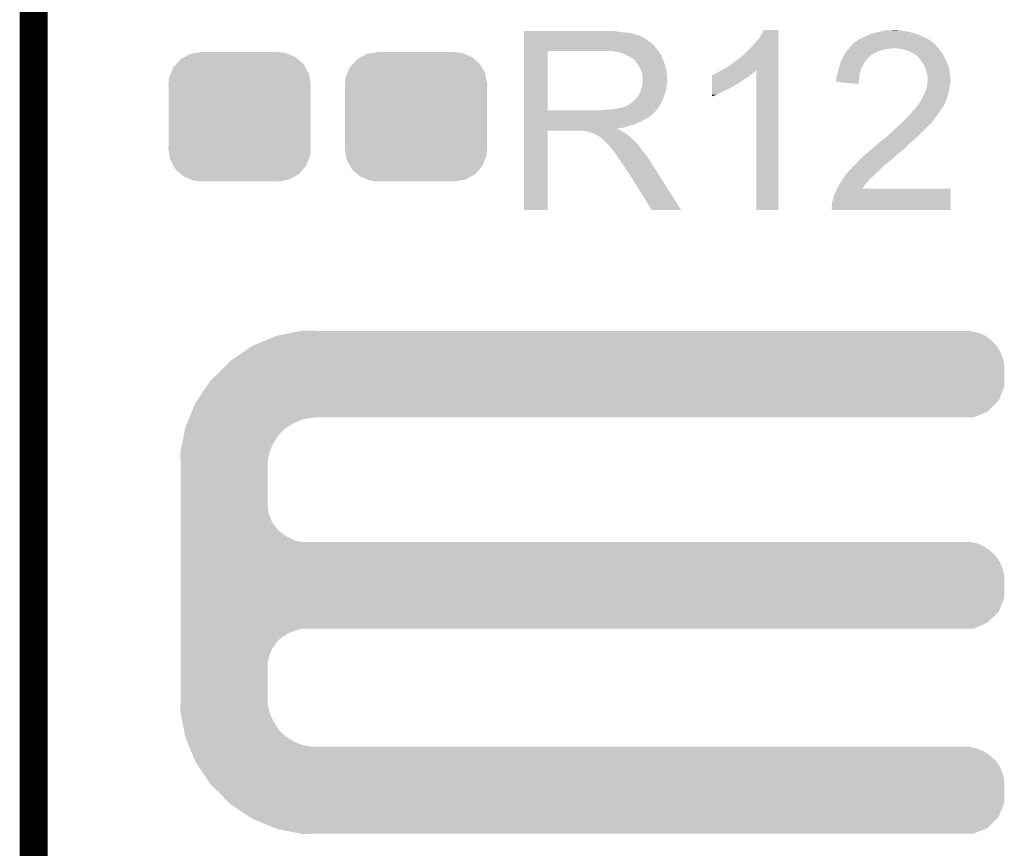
# Model space of a CAD drawing. Extents: x -1.3 to 24.2, y -3.9 to 53.4.
# Tile 17 of 51: x -1.3 to 4, y 20 to 24.5. Entities that reach past the tile are written whole.
import ezdxf

# ---------------------------------------------------------------- set-up
doc = ezdxf.new("R2010")
doc.units = 0
doc.layers.get('0').update_dxf_attribs({"linetype": 'CONTINUOUS'})
for name, color, linetype in [('SKOLL-I_CLICK_V101_GKO', 9, 'CONTINUOUS'), ('SKOLL-I_CLICK_V101_GTO', 11, 'CONTINUOUS'), ('SKOLL-I_CLICK_V101_GTS', 8, 'CONTINUOUS')]:
    doc.layers.add(name, color=color, linetype=linetype)

# ---------------------------------------------------------------- blocks, each defined once
blk = doc.blocks.new('CUSTOM_56')
for points in [[(-0.320744, 0.31339), (-0.298526, 0.325596), (0.317222, 0.31339), (0.30335, 0.325596)], [(-0.298526, 0.325596), (-0.268438, 0.342124), (0.30335, 0.325596), (0.2622, 0.342124)], [(-0.268438, 0.342124), (-0.233628, 0.347838), (0.2622, 0.342124), (0.247972, 0.347838)], [(-0.233628, 0.347838), (-0.20955, 0.35179), (0.247972, 0.347838), (0.20955, 0.35179)], [(-0.37475, 0.234078), (-0.360486, 0.26887), (0.377262, 0.234078), (0.357822, 0.26887)], [(-0.360486, 0.26887), (-0.34504, 0.286174), (0.357822, 0.26887), (0.348152, 0.286174)], [(-0.34504, 0.286174), (-0.320744, 0.31339), (0.348152, 0.286174), (0.317222, 0.31339)], [(-0.383124, 0.213652), (-0.37475, 0.234078), (0.380766, 0.213652), (0.377262, 0.234078)], [(-0.38735, 0.17526), (-0.383124, 0.213652), (0.38735, 0.17526), (0.380766, 0.213652)], [(-0.38608, 0.154124), (-0.38735, 0.17526), (0.38608, 0.154124), (0.38735, 0.17526)], [(-0.38608, -0.154124), (-0.38608, 0.154124), (0.38608, -0.154124), (0.38608, 0.154124)], [(-0.38735, -0.17526), (-0.38608, -0.154124), (0.38735, -0.17526), (0.38608, -0.154124)], [(-0.380764, -0.213652), (-0.38735, -0.17526), (0.383124, -0.213652), (0.38735, -0.17526)], [(-0.377262, -0.234078), (-0.380764, -0.213652), (0.374748, -0.234078), (0.383124, -0.213652)], [(-0.35782, -0.26887), (-0.377262, -0.234078), (0.360486, -0.26887), (0.374748, -0.234078)], [(-0.348152, -0.286174), (-0.35782, -0.26887), (0.345038, -0.286174), (0.360486, -0.26887)], [(-0.31722, -0.31339), (-0.348152, -0.286174), (0.320744, -0.31339), (0.345038, -0.286174)], [(-0.30335, -0.325596), (-0.31722, -0.31339), (0.298524, -0.325596), (0.320744, -0.31339)], [(-0.262198, -0.342124), (-0.30335, -0.325596), (0.268438, -0.342124), (0.298524, -0.325596)], [(-0.247972, -0.347838), (-0.262198, -0.342124), (0.233626, -0.347838), (0.268438, -0.342124)], [(-0.20955, -0.35179), (-0.247972, -0.347838), (0.20955, -0.35179), (0.233626, -0.347838)]]:
    blk.add_solid(points)

msp = doc.modelspace()

# ---------------------------------------------------------------- linework, layer by layer
at = {"layer": 'SKOLL-I_CLICK_V101_GKO', "const_width": 0.1524}
msp.add_lwpolyline([(-1.27, -3.81), (-1.27, 51.054)], dxfattribs=at)
at = {"layer": 'SKOLL-I_CLICK_V101_GTO'}
for points in [[(1.39702, 24.46782), (1.397022, 24.47036), (1.90246, 24.46782), (1.87452, 24.47036)], [(1.39702, 24.46274), (1.39702, 24.46782), (1.932938, 24.46274), (1.90246, 24.46782)], [(1.39702, 24.4602), (1.39702, 24.46274), (1.9685, 24.4602), (1.932938, 24.46274)], [(1.39702, 24.45258), (1.39702, 24.4602), (1.998978, 24.45258), (1.9685, 24.4602)], [(1.39702, 24.4475), (1.39702, 24.45258), (2.014222, 24.4475), (1.998978, 24.45258)], [(1.39702, 24.44496), (1.39702, 24.4475), (2.026922, 24.44496), (2.014222, 24.4475)], [(1.39702, 24.444938), (1.39702, 24.44496), (2.02946, 24.444938), (2.026922, 24.44496)], [(1.39702, 24.442414), (1.39702, 24.444938), (2.029474, 24.442414), (2.02946, 24.444938)], [(1.39702, 24.43734), (1.39702, 24.442414), (2.03962, 24.43734), (2.029474, 24.442414)], [(1.39702, 24.432258), (1.39702, 24.43734), (2.052322, 24.432258), (2.03962, 24.43734)], [(1.39702, 24.4221), (1.39702, 24.432258), (2.06756, 24.4221), (2.052322, 24.432258)], [(2.67462, 24.42718), (2.68986, 24.450042), (2.781298, 24.42718), (2.781298, 24.450042)], [(2.68986, 24.450042), (2.702562, 24.475418), (2.781298, 24.450042), (2.7813, 24.475418)], [(2.702562, 24.475418), (2.702574, 24.47544), (2.7813, 24.475418), (2.702574, 24.47544)], [(3.22326, 24.424642), (3.233422, 24.43226), (3.597274, 24.424642), (3.583942, 24.43226)], [(3.233422, 24.43226), (3.24866, 24.43734), (3.583942, 24.43226), (3.572088, 24.43734)], [(3.24866, 24.43734), (3.253738, 24.43988), (3.572088, 24.43734), (3.56616, 24.43988)], [(3.253738, 24.43988), (3.279142, 24.452582), (3.56616, 24.43988), (3.534408, 24.452582)], [(3.279142, 24.452582), (3.289296, 24.45512), (3.534408, 24.452582), (3.528062, 24.45512)], [(3.289296, 24.45512), (3.29946, 24.45766), (3.528062, 24.45512), (3.519172, 24.45766)], [(3.29946, 24.45766), (3.317238, 24.46274), (3.519172, 24.45766), (3.501392, 24.46274)], [(3.317238, 24.46274), (3.328668, 24.46528), (3.501392, 24.46274), (3.492502, 24.46528)], [(3.328668, 24.46528), (3.362962, 24.4729), (3.492502, 24.46528), (3.446782, 24.4729)], [(3.38582, 24.4729), (3.411218, 24.47544), (3.436622, 24.4729), (3.426462, 24.47544)], [(1.397018, 24.37384), (1.39702, 24.394158), (2.11836, 24.37384), (2.103122, 24.394158)], [(1.397018, 24.36114), (1.397018, 24.37384), (2.128238, 24.36114), (2.11836, 24.37384)], [(1.39702, 24.4094), (1.39702, 24.4221), (2.0828, 24.4094), (2.06756, 24.4221)], [(1.39702, 24.394158), (1.39702, 24.4094), (2.103122, 24.394158), (2.0828, 24.4094)], [(2.595878, 24.343358), (2.63906, 24.38654), (2.781296, 24.343358), (2.781298, 24.38654)], [(2.63906, 24.38654), (2.67462, 24.42718), (2.781298, 24.38654), (2.781298, 24.42718)], [(3.15595, 24.363678), (3.16442, 24.37384), (3.337558, 24.363678), (3.378198, 24.37384)], [(3.16442, 24.37384), (3.166536, 24.376378), (3.393436, 24.37384), (3.401058, 24.376378)], [(3.166536, 24.37638), (3.175004, 24.386538), (3.65252, 24.37638), (3.642362, 24.386538)], [(3.166536, 24.376378), (3.166536, 24.37638), (3.401058, 24.376378), (3.408682, 24.37638)], [(3.175004, 24.386538), (3.18135, 24.394152), (3.642362, 24.386538), (3.637284, 24.394152)], [(3.18135, 24.394152), (3.181356, 24.39416), (3.637284, 24.394152), (3.634762, 24.39416)], [(3.181356, 24.39416), (3.183466, 24.396692), (3.634762, 24.39416), (3.63474, 24.396692)], [(3.183466, 24.396692), (3.187708, 24.40178), (3.63474, 24.396692), (3.62864, 24.40178)], [(3.187708, 24.40178), (3.190246, 24.401786), (3.62864, 24.40178), (3.628632, 24.401786)], [(3.190246, 24.401786), (3.197864, 24.4094), (3.628632, 24.401786), (3.6195, 24.4094)], [(3.197864, 24.4094), (3.205482, 24.411944), (3.6195, 24.4094), (3.61594, 24.411944)], [(3.205482, 24.411944), (3.213104, 24.419562), (3.61594, 24.411944), (3.605276, 24.419562)], [(3.213104, 24.419562), (3.218178, 24.4221), (3.605276, 24.419562), (3.601722, 24.4221)], [(3.218178, 24.4221), (3.22326, 24.424642), (3.601722, 24.4221), (3.597274, 24.424642)], [(3.43916, 24.37384), (3.408682, 24.37638), (3.65506, 24.37384), (3.65252, 24.37638)], [(3.43918, 24.373836), (3.43916, 24.37384), (3.655062, 24.373836), (3.65506, 24.37384)], [(3.464558, 24.36876), (3.43918, 24.373836), (3.657602, 24.36876), (3.655062, 24.373836)], [(1.397012, 24.038582), (1.397018, 24.36112), (1.52654, 24.038582), (1.526542, 24.36112)], [(1.397018, 24.36112), (1.397018, 24.36114), (1.526542, 24.36112), (1.83388, 24.36114)], [(1.905002, 24.35606), (1.871982, 24.36114), (2.132188, 24.35606), (2.128238, 24.36114)], [(1.923642, 24.350976), (1.905002, 24.35606), (2.13614, 24.350976), (2.132188, 24.35606)], [(1.93294, 24.34844), (1.923642, 24.350976), (2.136144, 24.34844), (2.13614, 24.350976)], [(1.932952, 24.348434), (1.93294, 24.34844), (2.136144, 24.348434), (2.136144, 24.34844)], [(1.95326, 24.33828), (1.932952, 24.348434), (2.14376, 24.33828), (2.136144, 24.348434)], [(1.97104, 24.33066), (1.95326, 24.33828), (2.146808, 24.33066), (2.14376, 24.33828)], [(1.97951, 24.32558), (1.97104, 24.33066), (2.14884, 24.32558), (2.146808, 24.33066)], [(1.98374, 24.323042), (1.97951, 24.32558), (2.149928, 24.323042), (2.14884, 24.32558)], [(1.991364, 24.31796), (1.98374, 24.323042), (2.152106, 24.31796), (2.149928, 24.323042)], [(2.53746, 24.29764), (2.56794, 24.3205), (2.781296, 24.29764), (2.781296, 24.3205)], [(2.56794, 24.3205), (2.595878, 24.343358), (2.781296, 24.3205), (2.781296, 24.343358)], [(3.12576, 24.312878), (3.129864, 24.3205), (3.261358, 24.312878), (3.26644, 24.3205)], [(3.129864, 24.3205), (3.131234, 24.323042), (3.26644, 24.3205), (3.26898, 24.323042)], [(3.131234, 24.323042), (3.13944, 24.33828), (3.26898, 24.323042), (3.286396, 24.33828)], [(3.13944, 24.33828), (3.14089, 24.34082), (3.286396, 24.33828), (3.2893, 24.34082)], [(3.14089, 24.34082), (3.148148, 24.35352), (3.2893, 24.34082), (3.312158, 24.35352)], [(3.148148, 24.35352), (3.1496, 24.356058), (3.312158, 24.35352), (3.318504, 24.356058)], [(3.1496, 24.356058), (3.15595, 24.363678), (3.318504, 24.356058), (3.337558, 24.363678)], [(3.479798, 24.36368), (3.464558, 24.36876), (3.660142, 24.36368), (3.657602, 24.36876)], [(3.487418, 24.36114), (3.479798, 24.36368), (3.662682, 24.36114), (3.660142, 24.36368)], [(3.497582, 24.356058), (3.487418, 24.36114), (3.667762, 24.356058), (3.662682, 24.36114)], [(3.522978, 24.34336), (3.497582, 24.356058), (3.67538, 24.34336), (3.667762, 24.356058)], [(3.53314, 24.33574), (3.522978, 24.34336), (3.679538, 24.33574), (3.67538, 24.34336)], [(3.540756, 24.33066), (3.53314, 24.33574), (3.682308, 24.33066), (3.679538, 24.33574)], [(3.543298, 24.325584), (3.540756, 24.33066), (3.685078, 24.325584), (3.682308, 24.33066)], [(3.55201, 24.315422), (3.543298, 24.325584), (3.69062, 24.315422), (3.685078, 24.325584)], [(1.993904, 24.317952), (1.991364, 24.31796), (2.15211, 24.317952), (2.152106, 24.31796)], [(2.00152, 24.3078), (1.993904, 24.317952), (2.15646, 24.3078), (2.15211, 24.317952)], [(2.00914, 24.29764), (2.00152, 24.3078), (2.159848, 24.29764), (2.15646, 24.3078)], [(2.018212, 24.28494), (2.00914, 24.29764), (2.16408, 24.28494), (2.159848, 24.29764)], [(2.02184, 24.279858), (2.018212, 24.28494), (2.165606, 24.279858), (2.16408, 24.28494)], [(2.032, 24.259538), (2.02184, 24.279858), (2.1717, 24.259538), (2.165606, 24.279858)], [(2.48158, 24.26208), (2.509522, 24.27732), (2.781294, 24.26208), (2.781294, 24.27732)], [(2.509522, 24.27732), (2.53746, 24.29764), (2.781294, 24.27732), (2.781296, 24.29764)], [(3.106422, 24.254462), (3.110652, 24.267158), (3.229608, 24.254462), (3.233418, 24.267158)], [(3.110652, 24.267158), (3.1115, 24.2697), (3.233418, 24.267158), (3.23487, 24.2697)], [(3.1115, 24.2697), (3.115852, 24.284938), (3.23487, 24.2697), (3.24358, 24.284938)], [(3.115852, 24.284938), (3.120932, 24.302716), (3.24358, 24.284938), (3.251198, 24.302716)], [(3.120932, 24.302716), (3.12166, 24.305262), (3.251198, 24.302716), (3.253742, 24.305262)], [(3.12166, 24.305262), (3.12576, 24.312878), (3.253742, 24.305262), (3.261358, 24.312878)], [(3.55854, 24.307802), (3.55201, 24.315422), (3.694138, 24.307802), (3.69062, 24.315422)], [(3.57124, 24.287478), (3.55854, 24.307802), (3.70352, 24.287478), (3.694138, 24.307802)], [(3.57378, 24.2824), (3.57124, 24.287478), (3.705862, 24.2824), (3.70352, 24.287478)], [(3.5814, 24.267162), (3.57378, 24.2824), (3.710214, 24.267162), (3.705862, 24.2824)], [(3.582038, 24.264618), (3.5814, 24.267162), (3.71094, 24.264618), (3.710214, 24.267162)], [(2.03962, 24.244296), (2.032, 24.259538), (2.173226, 24.244296), (2.1717, 24.259538)], [(2.041072, 24.23414), (2.03962, 24.244296), (2.17424, 24.23414), (2.173226, 24.244296)], [(2.04216, 24.226518), (2.041072, 24.23414), (2.174876, 24.226518), (2.17424, 24.23414)], [(2.042162, 24.213818), (2.04216, 24.226518), (2.175934, 24.213818), (2.174876, 24.226518)], [(2.0447, 24.206196), (2.042162, 24.213818), (2.17657, 24.206196), (2.175934, 24.213818)], [(2.420636, 24.2062), (2.42064, 24.2189), (2.59588, 24.2062), (2.616198, 24.2189)], [(2.42064, 24.2189), (2.420642, 24.22906), (2.616198, 24.2189), (2.62839, 24.22906)], [(2.420642, 24.22906), (2.423166, 24.229066), (2.62839, 24.22906), (2.628398, 24.229066)], [(2.423166, 24.229066), (2.4257, 24.2316), (2.628398, 24.229066), (2.63144, 24.2316)], [(2.4257, 24.2316), (2.425704, 24.231602), (2.63144, 24.2316), (2.631442, 24.231602)], [(2.425704, 24.231602), (2.430782, 24.23414), (2.631442, 24.231602), (2.634614, 24.23414)], [(2.430782, 24.23414), (2.438404, 24.236682), (2.634614, 24.23414), (2.637792, 24.236682)], [(2.438404, 24.236682), (2.446022, 24.24176), (2.637792, 24.236682), (2.64414, 24.24176)], [(2.446022, 24.24176), (2.456178, 24.24684), (2.64414, 24.24176), (2.650912, 24.24684)], [(2.456178, 24.24684), (2.460408, 24.249378), (2.650912, 24.24684), (2.654298, 24.249378)], [(2.460408, 24.249378), (2.473098, 24.256992), (2.654298, 24.249378), (2.659376, 24.256992)], [(2.473098, 24.256992), (2.473112, 24.257), (2.659376, 24.256992), (2.661898, 24.257)], [(2.473112, 24.257), (2.48158, 24.26208), (2.781294, 24.257), (2.781294, 24.26208)], [(2.66192, 23.495022), (2.661898, 24.257), (2.781278, 23.495022), (2.781294, 24.257)], [(3.09626, 24.216362), (3.098802, 24.226522), (3.221566, 24.216362), (3.22326, 24.226522)], [(3.09626, 24.211282), (3.09626, 24.216362), (3.22072, 24.211282), (3.221566, 24.216362)], [(3.098802, 24.226522), (3.10388, 24.239222), (3.22326, 24.226522), (3.225376, 24.239222)], [(3.10388, 24.239222), (3.104302, 24.24176), (3.225376, 24.239222), (3.2258, 24.24176)], [(3.104302, 24.24176), (3.106422, 24.254462), (3.2258, 24.24176), (3.229608, 24.254462)], [(3.586482, 24.24684), (3.582038, 24.264618), (3.713164, 24.24684), (3.71094, 24.264618)], [(3.591558, 24.2316), (3.586482, 24.24684), (3.715068, 24.2316), (3.713164, 24.24684)], [(3.5941, 24.218902), (3.591558, 24.2316), (3.716656, 24.218902), (3.715068, 24.2316)], [(3.5941, 24.206198), (3.5941, 24.218902), (3.718244, 24.206198), (3.716656, 24.218902)], [(2.03454, 24.155398), (2.039618, 24.168098), (2.171698, 24.155398), (2.17424, 24.168098)], [(2.039618, 24.168098), (2.04252, 24.188416), (2.17424, 24.168098), (2.17424, 24.188416)], [(2.04252, 24.188416), (2.043246, 24.193496), (2.17424, 24.188416), (2.176778, 24.193496)], [(2.043246, 24.193496), (2.0447, 24.20366), (2.176778, 24.193496), (2.176778, 24.20366)], [(2.0447, 24.203662), (2.0447, 24.206196), (2.17678, 24.203662), (2.17657, 24.206196)], [(2.0447, 24.20366), (2.0447, 24.203662), (2.176778, 24.20366), (2.17678, 24.203662)], [(2.420626, 24.15286), (2.420628, 24.16048), (2.50444, 24.15286), (2.522218, 24.16048)], [(2.420628, 24.16048), (2.42063, 24.1681), (2.522218, 24.16048), (2.534922, 24.1681)], [(2.42063, 24.17572), (2.420634, 24.19096), (2.547616, 24.17572), (2.573022, 24.19096)], [(2.42063, 24.175698), (2.42063, 24.17572), (2.54508, 24.175698), (2.547616, 24.17572)], [(2.42063, 24.173174), (2.42063, 24.175698), (2.545066, 24.173174), (2.54508, 24.175698)], [(2.42063, 24.1681), (2.42063, 24.173174), (2.534922, 24.1681), (2.545066, 24.173174)], [(2.420634, 24.19096), (2.420636, 24.2062), (2.573022, 24.19096), (2.59588, 24.2062)], [(3.093734, 24.193526), (3.09626, 24.198584), (3.219226, 24.193526), (3.219652, 24.198584)], [(3.218158, 24.180802), (3.093734, 24.193526), (3.218158, 24.180802), (3.219226, 24.193526)], [(3.09626, 24.198584), (3.09626, 24.211282), (3.219652, 24.198584), (3.22072, 24.211282)], [(3.58648, 24.155402), (3.58902, 24.1681), (3.711666, 24.155402), (3.71348, 24.1681)], [(3.58902, 24.1681), (3.59156, 24.180798), (3.71348, 24.1681), (3.715596, 24.180798)], [(3.59156, 24.180798), (3.591814, 24.18334), (3.715596, 24.180798), (3.71602, 24.18334)], [(3.591814, 24.18334), (3.59283, 24.193498), (3.71602, 24.18334), (3.71856, 24.193498)], [(3.59283, 24.193498), (3.593846, 24.203658), (3.71856, 24.193498), (3.71856, 24.203658)], [(3.593846, 24.203658), (3.5941, 24.206198), (3.71856, 24.203658), (3.718244, 24.206198)], [(2.0066, 24.10206), (2.016758, 24.114758), (2.15438, 24.10206), (2.158998, 24.114758)], [(2.016758, 24.114758), (2.019298, 24.1173), (2.158998, 24.114758), (2.159922, 24.1173)], [(2.019298, 24.1173), (2.02184, 24.122378), (2.159922, 24.1173), (2.161768, 24.122378)], [(2.02184, 24.122378), (2.026918, 24.129998), (2.161768, 24.122378), (2.164538, 24.129998)], [(2.026918, 24.129998), (2.031998, 24.142698), (2.164538, 24.129998), (2.169156, 24.142698)], [(2.031998, 24.1427), (2.03454, 24.155398), (2.169158, 24.1427), (2.171698, 24.155398)], [(2.031998, 24.142698), (2.031998, 24.1427), (2.169156, 24.142698), (2.169158, 24.1427)], [(2.42062, 24.12238), (2.420626, 24.15286), (2.443478, 24.12238), (2.50444, 24.15286)], [(2.42062, 24.11479), (2.42062, 24.12238), (2.42062, 24.11479), (2.443478, 24.12238)], [(3.555998, 24.08936), (3.56616, 24.107142), (3.693156, 24.08936), (3.699826, 24.107142)], [(3.56616, 24.107142), (3.567286, 24.109678), (3.699826, 24.107142), (3.700778, 24.109678)], [(3.567286, 24.109678), (3.57632, 24.13), (3.700778, 24.109678), (3.705858, 24.13)], [(3.57632, 24.13), (3.584446, 24.15032), (3.705858, 24.13), (3.71094, 24.15032)], [(3.584446, 24.15032), (3.58648, 24.155402), (3.71094, 24.15032), (3.711666, 24.155402)], [(1.899918, 24.04618), (1.940558, 24.05634), (2.124286, 24.04618), (2.131062, 24.05634)], [(1.943096, 24.05634), (1.950716, 24.061418), (2.131062, 24.05634), (2.134024, 24.061418)], [(1.950716, 24.061418), (1.958338, 24.06396), (2.134024, 24.061418), (2.135506, 24.06396)], [(1.958338, 24.06396), (1.968498, 24.069038), (2.135506, 24.06396), (2.138468, 24.069038)], [(1.968498, 24.069038), (1.990722, 24.086818), (2.138468, 24.069038), (2.14884, 24.086818)], [(1.990722, 24.086818), (1.993898, 24.089358), (2.14884, 24.086818), (2.149762, 24.089358)], [(1.993898, 24.089358), (2.0066, 24.10206), (2.149762, 24.089358), (2.15438, 24.10206)], [(3.52552, 24.04618), (3.53568, 24.061424), (3.669452, 24.04618), (3.679614, 24.061424)], [(3.53568, 24.061424), (3.535702, 24.06396), (3.679614, 24.061424), (3.681306, 24.06396)], [(3.535702, 24.06396), (3.540766, 24.063974), (3.681306, 24.06396), (3.681314, 24.063974)], [(3.540766, 24.063974), (3.542028, 24.066498), (3.681314, 24.063974), (3.682998, 24.066498)], [(3.542028, 24.066498), (3.545842, 24.074122), (3.682998, 24.066498), (3.686048, 24.074122)], [(3.545842, 24.074122), (3.549226, 24.0792), (3.686048, 24.074122), (3.68808, 24.0792)], [(3.549226, 24.0792), (3.554302, 24.086816), (3.68808, 24.0792), (3.69062, 24.086816)], [(3.554302, 24.086816), (3.555998, 24.089358), (3.69062, 24.086816), (3.693154, 24.089358)], [(3.555998, 24.089358), (3.555998, 24.08936), (3.693154, 24.089358), (3.693156, 24.08936)], [(1.39701, 24.02586), (1.397012, 24.028394), (2.108178, 24.02586), (2.1082, 24.028394)], [(1.39701, 24.025846), (1.39701, 24.02586), (2.105654, 24.025846), (2.108178, 24.02586)], [(1.39701, 24.02078), (1.39701, 24.025846), (2.103116, 24.02078), (2.105654, 24.025846)], [(1.39701, 24.015698), (1.39701, 24.02078), (2.095498, 24.015698), (2.103116, 24.02078)], [(1.39701, 24.010618), (1.39701, 24.015698), (2.090416, 24.010618), (2.095498, 24.015698)], [(1.39701, 24.005538), (1.39701, 24.010618), (2.08026, 24.005538), (2.090416, 24.010618)], [(1.39701, 23.997918), (1.39701, 24.005538), (2.070098, 23.997918), (2.08026, 24.005538)], [(1.397012, 24.03856), (1.397012, 24.038582), (1.816098, 24.03856), (1.52654, 24.038582)], [(1.397012, 24.028394), (1.397012, 24.03856), (2.1082, 24.028394), (2.11836, 24.03856)], [(1.816098, 24.03856), (1.833864, 24.041098), (2.11836, 24.03856), (2.120898, 24.041098)], [(1.833864, 24.041098), (1.83388, 24.0411), (2.120898, 24.041098), (2.120898, 24.0411)], [(1.854198, 24.0411), (1.899918, 24.04618), (2.120898, 24.0411), (2.124286, 24.04618)], [(3.47472, 23.99284), (3.49504, 24.01316), (3.6322, 23.99284), (3.64744, 24.01316)], [(3.49504, 24.01316), (3.510278, 24.03094), (3.64744, 24.01316), (3.659292, 24.03094)], [(3.510278, 24.03094), (3.52552, 24.04618), (3.659292, 24.03094), (3.669452, 24.04618)], [(1.39701, 23.98268), (1.39701, 23.997918), (2.0447, 23.98268), (2.070098, 23.997918)], [(1.39701, 23.97506), (1.39701, 23.98268), (2.02946, 23.97506), (2.0447, 23.98268)], [(1.39701, 23.95982), (1.39701, 23.97506), (1.993898, 23.95982), (2.02946, 23.97506)], [(1.39701, 23.954738), (1.39701, 23.95982), (1.971038, 23.954738), (1.993898, 23.95982)], [(1.39701, 23.94712), (1.39701, 23.954738), (1.950718, 23.94712), (1.971038, 23.954738)], [(1.39701, 23.94204), (1.39701, 23.94712), (1.927858, 23.94204), (1.950718, 23.94712)], [(3.40868, 23.92934), (3.44424, 23.96236), (3.57378, 23.92934), (3.6068, 23.96236)], [(3.44424, 23.96236), (3.44932, 23.96744), (3.6068, 23.96236), (3.61188, 23.96744)], [(3.44932, 23.96744), (3.47472, 23.99284), (3.61188, 23.96744), (3.6322, 23.99284)], [(1.397, 23.495022), (1.397008, 23.926778), (1.526518, 23.495022), (1.52654, 23.926778)], [(1.397008, 23.936958), (1.39701, 23.939466), (1.905004, 23.936958), (1.902492, 23.939466)], [(1.397008, 23.934418), (1.397008, 23.936958), (1.910082, 23.934418), (1.905004, 23.936958)], [(1.397008, 23.92934), (1.397008, 23.934418), (1.9177, 23.92934), (1.910082, 23.934418)], [(1.397008, 23.9268), (1.397008, 23.92934), (1.924052, 23.9268), (1.9177, 23.92934)], [(1.397008, 23.926778), (1.397008, 23.9268), (1.52654, 23.926778), (1.719578, 23.9268)], [(1.39701, 23.939466), (1.39701, 23.94204), (1.902492, 23.939466), (1.927858, 23.94204)], [(1.729738, 23.92426), (1.719578, 23.9268), (1.930402, 23.92426), (1.924052, 23.9268)], [(1.744974, 23.921726), (1.742434, 23.92426), (1.934626, 23.921726), (1.930402, 23.92426)], [(1.747516, 23.92172), (1.744974, 23.921726), (1.934636, 23.92172), (1.934626, 23.921726)], [(1.777998, 23.91156), (1.747516, 23.92172), (1.951568, 23.91156), (1.934636, 23.92172)], [(1.783078, 23.90902), (1.777998, 23.91156), (1.9558, 23.90902), (1.951568, 23.91156)], [(1.788158, 23.90648), (1.783078, 23.90902), (1.958976, 23.90648), (1.9558, 23.90902)], [(1.795778, 23.901402), (1.788158, 23.90648), (1.965324, 23.901402), (1.958976, 23.90648)], [(1.800856, 23.898862), (1.795778, 23.901402), (1.968498, 23.898862), (1.965324, 23.901402)], [(1.803394, 23.89886), (1.800856, 23.898862), (1.9685, 23.89886), (1.968498, 23.898862)], [(1.80594, 23.896322), (1.803394, 23.89886), (1.971038, 23.896322), (1.9685, 23.89886)], [(1.8161, 23.8887), (1.80594, 23.896322), (1.97866, 23.8887), (1.971038, 23.896322)], [(3.36042, 23.88616), (3.375658, 23.898858), (3.52806, 23.88616), (3.543296, 23.898858)], [(3.375658, 23.898858), (3.37566, 23.89886), (3.543296, 23.898858), (3.5433, 23.89886)], [(3.37566, 23.89886), (3.3909, 23.9141), (3.5433, 23.89886), (3.55854, 23.9141)], [(3.3909, 23.9141), (3.40868, 23.92934), (3.55854, 23.9141), (3.57378, 23.92934)], [(1.819276, 23.88616), (1.8161, 23.8887), (1.9812, 23.88616), (1.97866, 23.8887)], [(1.825628, 23.881078), (1.819276, 23.88616), (1.988822, 23.881078), (1.9812, 23.88616)], [(1.828798, 23.878542), (1.825628, 23.881078), (1.991358, 23.878542), (1.988822, 23.881078)], [(1.851662, 23.855678), (1.828798, 23.878542), (2.01422, 23.855678), (1.991358, 23.878542)], [(1.859278, 23.84806), (1.851662, 23.855678), (2.019936, 23.84806), (2.01422, 23.855678)], [(1.866898, 23.8379), (1.859278, 23.84806), (2.027556, 23.8379), (2.019936, 23.84806)], [(3.29861, 23.835358), (3.32232, 23.855678), (3.474718, 23.835358), (3.492496, 23.855678)], [(3.32232, 23.855678), (3.322322, 23.85568), (3.492496, 23.855678), (3.492498, 23.85568)], [(3.322322, 23.85568), (3.327402, 23.86076), (3.492498, 23.85568), (3.498424, 23.86076)], [(3.327402, 23.86076), (3.34772, 23.876), (3.498424, 23.86076), (3.516206, 23.876)], [(3.34772, 23.876), (3.36042, 23.88616), (3.516206, 23.876), (3.52806, 23.88616)], [(1.86817, 23.83536), (1.866898, 23.8379), (2.02946, 23.83536), (2.027556, 23.8379)], [(1.869434, 23.832834), (1.86817, 23.83536), (2.031426, 23.832834), (2.02946, 23.83536)], [(1.87197, 23.83282), (1.869434, 23.832834), (2.031436, 23.83282), (2.031426, 23.832834)], [(1.887216, 23.8125), (1.87197, 23.83282), (2.04724, 23.8125), (2.031436, 23.83282)], [(1.90246, 23.79218), (1.887216, 23.8125), (2.063496, 23.79218), (2.04724, 23.8125)], [(1.905848, 23.787098), (1.90246, 23.79218), (2.06756, 23.787098), (2.063496, 23.79218)], [(1.924474, 23.75916), (1.905848, 23.787098), (2.08534, 23.75916), (2.06756, 23.787098)], [(3.22859, 23.774398), (3.239766, 23.784558), (3.403598, 23.774398), (3.411218, 23.784558)], [(3.239766, 23.784558), (3.245358, 23.78964), (3.411218, 23.784558), (3.41884, 23.78964)], [(3.245358, 23.78964), (3.253732, 23.797254), (3.41884, 23.78964), (3.426454, 23.797254)], [(3.253732, 23.797254), (3.25374, 23.79726), (3.426454, 23.797254), (3.428994, 23.79726)], [(3.25374, 23.79726), (3.277754, 23.81758), (3.428994, 23.79726), (3.45186, 23.81758)], [(3.277754, 23.81758), (3.28676, 23.8252), (3.45186, 23.81758), (3.461656, 23.8252)], [(3.28676, 23.8252), (3.29861, 23.835358), (3.461656, 23.8252), (3.474718, 23.835358)], [(1.93294, 23.74646), (1.924474, 23.75916), (2.093398, 23.74646), (2.08534, 23.75916)], [(1.94564, 23.728682), (1.93294, 23.74646), (2.104678, 23.728682), (2.093398, 23.74646)], [(3.18516, 23.72868), (3.20548, 23.749), (3.34772, 23.72868), (3.37058, 23.749)], [(3.20548, 23.749), (3.221284, 23.76678), (3.37058, 23.749), (3.39344, 23.76678)], [(3.221284, 23.76678), (3.2258, 23.77186), (3.39344, 23.76678), (3.400212, 23.77186)], [(3.2258, 23.77186), (3.22859, 23.774398), (3.400212, 23.77186), (3.403598, 23.774398)], [(1.9558, 23.710898), (1.94564, 23.728682), (2.115962, 23.710898), (2.104678, 23.728682)], [(1.958338, 23.705826), (1.9558, 23.710898), (2.11918, 23.705826), (2.115962, 23.710898)], [(1.963414, 23.703282), (1.958338, 23.705826), (2.120794, 23.703282), (2.11918, 23.705826)], [(1.965962, 23.6982), (1.963414, 23.703282), (2.124018, 23.6982), (2.120794, 23.703282)], [(2.092958, 23.49501), (1.965962, 23.6982), (2.252934, 23.49501), (2.124018, 23.6982)], [(3.137746, 23.6728), (3.14452, 23.68296), (3.289294, 23.6728), (3.299456, 23.68296)], [(3.14452, 23.68296), (3.148584, 23.688042), (3.299456, 23.68296), (3.30454, 23.688042)], [(3.148584, 23.688042), (3.162808, 23.70582), (3.30454, 23.688042), (3.32486, 23.70582)], [(3.162808, 23.70582), (3.16484, 23.70836), (3.32486, 23.70582), (3.3274, 23.70836)], [(3.16484, 23.70836), (3.18516, 23.72868), (3.3274, 23.70836), (3.34772, 23.72868)], [(3.103882, 23.61946), (3.113406, 23.6347), (3.243608, 23.61946), (3.25374, 23.6347)], [(3.113406, 23.6347), (3.119754, 23.64486), (3.25374, 23.6347), (3.263898, 23.64486)], [(3.119754, 23.64486), (3.126104, 23.65502), (3.263898, 23.64486), (3.27152, 23.65502)], [(3.126104, 23.65502), (3.12928, 23.6601), (3.27152, 23.65502), (3.274906, 23.6601)], [(3.12928, 23.6601), (3.130972, 23.662638), (3.274906, 23.6601), (3.276598, 23.662638)], [(3.130972, 23.662638), (3.13436, 23.66772), (3.276598, 23.662638), (3.284216, 23.66772)], [(3.13436, 23.66772), (3.137736, 23.672786), (3.284216, 23.66772), (3.286754, 23.672786)], [(3.137736, 23.672786), (3.137746, 23.6728), (3.286754, 23.672786), (3.289294, 23.6728)], [(3.081022, 23.563582), (3.0861, 23.578824), (3.71855, 23.563582), (3.718552, 23.578824)], [(3.0861, 23.578824), (3.086104, 23.581366), (3.718552, 23.578824), (3.718554, 23.581366)], [(3.086104, 23.581366), (3.09118, 23.58898), (3.718554, 23.581366), (3.718554, 23.58898)], [(3.09118, 23.58898), (3.09626, 23.60168), (3.718554, 23.58898), (3.718558, 23.60168)], [(3.09626, 23.60168), (3.100604, 23.611818), (3.718558, 23.60168), (3.71856, 23.611818)], [(3.100604, 23.611818), (3.100614, 23.61184), (3.71856, 23.611818), (3.238542, 23.61184)], [(3.100614, 23.61184), (3.103882, 23.61946), (3.238542, 23.61184), (3.243608, 23.61946)], [(3.07086, 23.510242), (3.0734, 23.522942), (3.71854, 23.510242), (3.718542, 23.522942)], [(3.0734, 23.522942), (3.073402, 23.535644), (3.718542, 23.522942), (3.718544, 23.535644)], [(3.073402, 23.535644), (3.07848, 23.548342), (3.718544, 23.535644), (3.718548, 23.548342)], [(3.07848, 23.548342), (3.081022, 23.563582), (3.718548, 23.548342), (3.71855, 23.563582)], [(1.526518, 23.495), (1.397, 23.495022), (1.526518, 23.495), (1.526518, 23.495022)], [(2.25294, 23.495), (2.252934, 23.49501), (2.25294, 23.495), (2.092958, 23.49501)], [(2.781278, 23.495), (2.66192, 23.495022), (2.781278, 23.495), (2.781278, 23.495022)], [(3.07086, 23.495022), (3.07086, 23.510242), (3.718538, 23.495022), (3.71854, 23.510242)], [(3.718538, 23.495), (3.07086, 23.495022), (3.718538, 23.495), (3.718538, 23.495022)], [(0.066262, 22.814278), (0.143848, 22.829518), (3.901442, 22.814278), (3.863342, 22.829518)], [(0.143848, 22.829518), (0.18265, 22.83714), (3.863342, 22.829518), (3.822702, 22.83714)], [(0.18265, 22.83714), (0.19547, 22.839658), (0.269262, 22.83714), (0.26924, 22.839658)], [(0.19547, 22.839658), (0.195582, 22.83968), (0.26924, 22.839658), (0.195582, 22.83968)], [(-0.069042, 22.76094), (0.004382, 22.791418), (3.96494, 22.76094), (3.934462, 22.791418)], [(0.004382, 22.791418), (0.053342, 22.81174), (3.934462, 22.791418), (3.905108, 22.81174)], [(0.053342, 22.81174), (0.066262, 22.814278), (3.905108, 22.81174), (3.901442, 22.814278)], [(-0.17734, 22.689818), (-0.12192, 22.72792), (4.00304, 22.689818), (3.9878, 22.72792)], [(-0.12192, 22.72792), (-0.08128, 22.75586), (3.9878, 22.72792), (3.968458, 22.75586)], [(-0.08128, 22.75586), (-0.069042, 22.76094), (3.968458, 22.75586), (3.96494, 22.76094)], [(-0.224974, 22.649178), (-0.203198, 22.67204), (4.01066, 22.649178), (4.006374, 22.67204)], [(-0.203198, 22.67204), (-0.17734, 22.689818), (4.006374, 22.67204), (4.00304, 22.689818)], [(-0.307338, 22.5679), (-0.254, 22.6187), (4.010658, 22.5679), (4.010658, 22.6187)], [(-0.254, 22.6187), (-0.224974, 22.649178), (4.010658, 22.6187), (4.01066, 22.649178)], [(-0.329824, 22.534876), (-0.307338, 22.5679), (4.010658, 22.534876), (4.010658, 22.5679)], [(-0.381702, 22.45868), (-0.329824, 22.534876), (3.980176, 22.45868), (4.010658, 22.534876)], [(-0.409706, 22.39772), (-0.388618, 22.448522), (3.919216, 22.39772), (3.970018, 22.448522)], [(-0.388618, 22.448522), (-0.381702, 22.45868), (3.970018, 22.448522), (3.980176, 22.45868)], [(-0.422358, 22.36724), (-0.409706, 22.39772), (3.843016, 22.36724), (3.919216, 22.39772)], [(-0.436066, 22.334218), (-0.427632, 22.354538), (0.14224, 22.334218), (0.190498, 22.354538)], [(-0.427632, 22.354538), (-0.423414, 22.3647), (0.190498, 22.354538), (0.24384, 22.3647)], [(-0.423414, 22.3647), (-0.422358, 22.36724), (0.24384, 22.3647), (0.26924, 22.36724)], [(-0.453482, 22.268178), (-0.44949, 22.2885), (0.06096, 22.268178), (0.078738, 22.2885)], [(-0.44949, 22.2885), (-0.445996, 22.30628), (0.078738, 22.2885), (0.099058, 22.30628)], [(-0.445996, 22.30628), (-0.444498, 22.313902), (0.099058, 22.30628), (0.110838, 22.313902)], [(-0.444498, 22.313902), (-0.436066, 22.334218), (0.110838, 22.313902), (0.14224, 22.334218)], [(-0.461964, 22.225), (-0.453482, 22.268178), (0.03302, 22.225), (0.06096, 22.268178)], [(-0.471444, 22.176738), (-0.461964, 22.225), (0.0127, 22.176738), (0.03302, 22.225)], [(-0.47244, 22.171662), (-0.471444, 22.176738), (0.011684, 22.171662), (0.0127, 22.176738)], [(-0.470862, 22.125938), (-0.47244, 22.171662), (0.00254, 22.125938), (0.011684, 22.171662)], [(-0.4699, 22.098), (-0.470862, 22.125938), (0.00254, 22.098), (0.00254, 22.125938)], [(-0.4699, 21.879558), (-0.4699, 22.098), (0.00254, 21.879558), (0.00254, 22.098)], [(-0.4699, 21.838918), (-0.4699, 21.879558), (0.010162, 21.838918), (0.00254, 21.879558)], [(-0.4699, 21.800818), (-0.4699, 21.838918), (0.025402, 21.800818), (0.010162, 21.838918)], [(-0.4699, 21.76526), (-0.4699, 21.800818), (0.0508, 21.76526), (0.025402, 21.800818)], [(-0.4699, 21.750018), (-0.4699, 21.76526), (0.063502, 21.750018), (0.0508, 21.76526)], [(-0.4699, 21.73732), (-0.4699, 21.750018), (0.078742, 21.73732), (0.063502, 21.750018)], [(-0.4699, 21.71446), (-0.4699, 21.73732), (0.114302, 21.71446), (0.078742, 21.73732)], [(-0.4699, 21.69668), (-0.4699, 21.71446), (0.152402, 21.69668), (0.114302, 21.71446)], [(-0.4699, 21.68906), (-0.4699, 21.69668), (0.190502, 21.68906), (0.152402, 21.69668)], [(-0.4699, 21.681438), (-0.4699, 21.68906), (3.863342, 21.681438), (3.822702, 21.68906)], [(-0.4699, 21.663658), (-0.4699, 21.681438), (3.901442, 21.663658), (3.863342, 21.681438)], [(-0.4699, 21.6408), (-0.4699, 21.663658), (3.93446, 21.6408), (3.901442, 21.663658)], [(-0.4699, 21.628102), (-0.4699, 21.6408), (3.949698, 21.628102), (3.93446, 21.6408)], [(-0.4699, 21.612858), (-0.4699, 21.628102), (3.96494, 21.612858), (3.949698, 21.628102)], [(-0.4699, 21.5773), (-0.4699, 21.612858), (3.9878, 21.5773), (3.96494, 21.612858)], [(-0.4699, 21.539198), (-0.4699, 21.5773), (4.00304, 21.539198), (3.9878, 21.5773)], [(-0.4699, 21.498558), (-0.4699, 21.539198), (4.01066, 21.498558), (4.00304, 21.539198)], [(-0.4699, 21.384256), (-0.4699, 21.498558), (4.010658, 21.384256), (4.01066, 21.498558)], [(-0.4699, 21.30806), (-0.4699, 21.384256), (3.980178, 21.30806), (4.010658, 21.384256)], [(-0.4699, 21.249638), (-0.4699, 21.30806), (3.919216, 21.249638), (3.980178, 21.30806)], [(-0.4699, 21.21662), (-0.4699, 21.249638), (3.843016, 21.21662), (3.919216, 21.249638)], [(-0.4699, 21.206458), (-0.4699, 21.21662), (0.152398, 21.206458), (0.190496, 21.21662)], [(-0.4699, 21.191218), (-0.4699, 21.206458), (0.1143, 21.191218), (0.152398, 21.206458)], [(-0.4699, 21.16836), (-0.4699, 21.191218), (0.07874, 21.16836), (0.1143, 21.191218)], [(-0.4699, 21.155658), (-0.4699, 21.16836), (0.063498, 21.155658), (0.07874, 21.16836)], [(-0.4699, 21.14042), (-0.4699, 21.155658), (0.0508, 21.14042), (0.063498, 21.155658)], [(-0.4699, 21.10486), (-0.4699, 21.14042), (0.0254, 21.10486), (0.0508, 21.14042)], [(-0.4699, 21.066758), (-0.4699, 21.10486), (0.01016, 21.066758), (0.0254, 21.10486)], [(-0.4699, 21.026118), (-0.4699, 21.066758), (0.00254, 21.026118), (0.01016, 21.066758)], [(-0.4699, 20.8407), (-0.4699, 21.026118), (0.00254, 20.8407), (0.00254, 21.026118)], [(-0.470776, 20.815298), (-0.4699, 20.8407), (0.00254, 20.815298), (0.00254, 20.8407)], [(-0.47244, 20.767042), (-0.470776, 20.815298), (0.011734, 20.767042), (0.00254, 20.815298)], [(-0.47144, 20.761958), (-0.47244, 20.767042), (0.012702, 20.761958), (0.011734, 20.767042)], [(-0.461962, 20.7137), (-0.47144, 20.761958), (0.033022, 20.7137), (0.012702, 20.761958)], [(-0.453478, 20.670518), (-0.461962, 20.7137), (0.06096, 20.670518), (0.033022, 20.7137)], [(-0.449488, 20.650198), (-0.453478, 20.670518), (0.07874, 20.650198), (0.06096, 20.670518)], [(-0.445996, 20.63242), (-0.449488, 20.650198), (0.099062, 20.63242), (0.07874, 20.650198)], [(-0.4445, 20.624802), (-0.445996, 20.63242), (0.110836, 20.624802), (0.099062, 20.63242)], [(-0.436064, 20.60448), (-0.4445, 20.624802), (0.14224, 20.60448), (0.110836, 20.624802)], [(-0.427628, 20.58416), (-0.436064, 20.60448), (0.190502, 20.58416), (0.14224, 20.60448)], [(-0.423412, 20.574), (-0.427628, 20.58416), (0.243842, 20.574), (0.190502, 20.58416)], [(-0.419194, 20.563838), (-0.423412, 20.574), (3.863342, 20.563838), (3.822702, 20.574)], [(-0.412868, 20.548598), (-0.419194, 20.563838), (3.901442, 20.548598), (3.863342, 20.563838)], [(-0.403378, 20.525738), (-0.412868, 20.548598), (3.934462, 20.525738), (3.901442, 20.548598)], [(-0.397054, 20.5105), (-0.403378, 20.525738), (3.9497, 20.5105), (3.934462, 20.525738)], [(-0.39178, 20.497796), (-0.397054, 20.5105), (3.96494, 20.497796), (3.9497, 20.5105)], [(-0.38862, 20.49018), (-0.39178, 20.497796), (3.969838, 20.49018), (3.96494, 20.497796)], [(-0.369992, 20.46224), (-0.38862, 20.49018), (3.9878, 20.46224), (3.969838, 20.49018)], [(-0.344592, 20.424138), (-0.369992, 20.46224), (4.00304, 20.424138), (3.9878, 20.46224)], [(-0.317498, 20.383498), (-0.344592, 20.424138), (4.01066, 20.383498), (4.00304, 20.424138)], [(-0.30734, 20.36826), (-0.317498, 20.383498), (4.010658, 20.36826), (4.01066, 20.383498)], [(-0.254, 20.31746), (-0.30734, 20.36826), (4.010658, 20.31746), (4.010658, 20.36826)], [(-0.208034, 20.269196), (-0.254, 20.31746), (4.010658, 20.269196), (4.010658, 20.31746)], [(-0.203202, 20.264122), (-0.208034, 20.269196), (4.008628, 20.264122), (4.010658, 20.269196)], [(-0.096518, 20.193), (-0.203202, 20.264122), (3.980176, 20.193), (4.008628, 20.264122)], [(-0.081282, 20.182842), (-0.096518, 20.193), (3.970018, 20.182842), (3.980176, 20.193)], [(0.041106, 20.13204), (-0.081282, 20.182842), (3.919216, 20.13204), (3.970018, 20.182842)], [(0.053338, 20.126962), (0.041106, 20.13204), (3.90652, 20.126962), (3.919216, 20.13204)], [(0.18265, 20.10156), (0.053338, 20.126962), (3.843016, 20.10156), (3.90652, 20.126962)], [(0.195578, 20.09902), (0.18265, 20.10156), (0.195578, 20.09902), (0.26924, 20.10156)]]:
    msp.add_solid(points, dxfattribs=at)

# ---------------------------------------------------------------- block references
at = {"layer": 'SKOLL-I_CLICK_V101_GTS'}
for p in [(-0.14986, 24.003), (0.81026, 24.003)]:
    msp.add_blockref('CUSTOM_56', p, dxfattribs=at)

doc.saveas('drawing.dxf')
